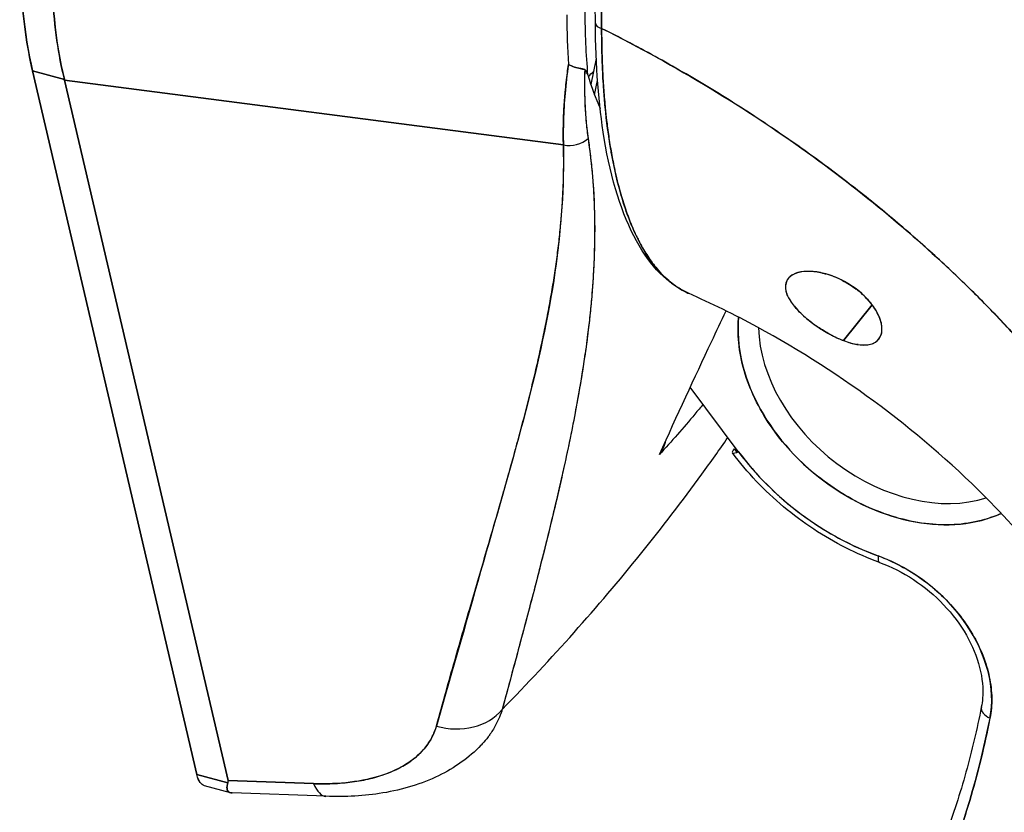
# Model space of a CAD drawing. Extents: x 807 to 1172, y 30 to 260.
# Tile 199 of 214: x 1133.909 to 1134.968, y 189.708 to 190.559. Entities that reach past the tile are written whole.
import ezdxf

# ---------------------------------------------------------------- set-up
doc = ezdxf.new("R2010")
doc.units = 0
doc.header["$LTSCALE"] = 4
doc.header["$MEASUREMENT"] = 0
doc.layers.get('0').update_dxf_attribs({"linetype": 'CONTINUOUS'})

msp = doc.modelspace()

# ---------------------------------------------------------------- linework, layer by layer
for p, q in [((1133.9481, 190.5452), (1133.9481, 190.5452)), ((1134.5289, 190.5176), (1134.5231, 190.4896)), ((1134.5352, 190.5178), (1134.5352, 190.5178)), ((1133.923, 190.5043), (1134.0996, 189.7481)), ((1134.0996, 189.7481), (1133.923, 190.5043)), ((1133.923, 190.5043), (1133.9573, 190.495)), ((1133.9573, 190.495), (1133.923, 190.5043)), ((1133.9574, 190.4944), (1133.9573, 190.495)), ((1134.4936, 190.4248), (1133.9574, 190.4944)), ((1133.9574, 190.4944), (1134.1332, 189.7417)), ((1134.1332, 189.7417), (1133.9574, 190.4944)), ((1133.9574, 190.4944), (1134.4936, 190.4248)), ((1133.96, 190.494), (1133.96, 190.494)), ((1134.5271, 190.4786), (1134.5303, 190.4941)), ((1134.5191, 190.4397), (1134.5191, 190.4397)), ((1134.4381, 190.432), (1134.4381, 190.432)), ((1134.4597, 190.4292), (1134.4597, 190.4292)), ((1134.4823, 190.4263), (1134.4823, 190.4263)), ((1134.4931, 190.3799), (1134.4933, 190.3789)), ((1134.488, 190.3141), (1134.4879, 190.3142)), ((1134.4879, 190.3142), (1134.488, 190.3141)), ((1134.8256, 190.2528), (1134.7948, 190.2145)), ((1134.7948, 190.2145), (1134.8256, 190.2528)), ((1134.6816, 190.0952), (1134.6299, 190.1644)), ((1134.4396, 190.0887), (1134.4396, 190.0887)), ((1134.4378, 190.0825), (1134.4379, 190.0825)), ((1134.4256, 190.0394), (1134.4258, 190.0393)), ((1134.8874, 190.0407), (1134.8874, 190.0407)), ((1134.4193, 190.0169), (1134.4192, 190.0169)), ((1134.0996, 189.7481), (1134.133, 189.7391)), ((1134.133, 189.7391), (1134.0996, 189.7481)), ((1134.2251, 189.7384), (1134.1332, 189.7417)), ((1134.1332, 189.7417), (1134.2251, 189.7384)), ((1134.1358, 189.7286), (1134.1078, 189.7362)), ((1134.2383, 189.7248), (1134.1374, 189.7284))]:
    msp.add_line(p, q)
for centre, major_axis, ratio, start_param, end_param in [((1134.1559, 190.95), (0.1518, 0.5637), 0.345066, 2.233318, 2.570058), ((1134.2224, 190.9303), (-0.18, -0.5541), 0.3848, 5.393247, 5.730675), ((1134.7446, 190.8745), (0.1515, 0.5714), 0.342013, 2.232178, 2.347012), ((1134.7446, 190.8745), (-0.1515, -0.5714), 0.342003, 5.373767, 5.488601), ((1134.7711, 190.9243), (0.1677, 0.5987), 0.31956, 2.29115, 2.443497), ((1134.538, 190.5555), (-0.00999, -0.00005), 0.584127, 0.000003, 1.225679), ((1134.538, 190.5555), (-0.00999, -0.00005), 0.584127, 0.000002, 1.225679), ((1134.5424, 190.5333), (0.00979, -0.00202), 0.628499, 3.977181, 3.979718), ((1134.5424, 190.5333), (-0.00979, 0.00202), 0.628499, 0.835692, 0.838228), ((1134.8169, 191.1166), (0.1992, 0.7399), 0.345066, 2.641924, 2.735386), ((1134.5002, 190.4483), (0.0282, 0.0017), 0.852209, 4.425094, 5.444455), ((1134.5002, 190.4483), (-0.0282, -0.0017), 0.852208, 1.283501, 2.302862), ((1134.4651, 190.2593), (0.026, 0.0965), 0.345066, 6.255909, 6.26337), ((1134.4953, 190.2511), (-0.0173, -0.0643), 0.345066, 4.199324, 4.199456), ((1134.8549, 190.1797), (0.1491, -0.1202), 0.739261, 3.593739, 5.930905), ((1134.8619, 190.1884), (0.1362, -0.1098), 0.739261, 3.699403, 5.824622), ((1134.8619, 190.1884), (0.1362, -0.1098), 0.739261, 3.699403, 5.824623), ((1134.6886, 190.104), (-0.0133, -0.01), 0.220826, 5.572589, 7.143386), ((1134.8619, 190.1884), (-0.2075, 0.1673), 0.739261, 1.236697, 1.255168), ((1134.8549, 190.1797), (0.1945, -0.1568), 0.739261, 4.37829, 5.148208), ((1134.8956, 189.9612), (0.1037, -0.0836), 0.739212, 1.662513, 1.662515), ((1128.3968, 191.6813), (6.4947, -0.7835), 0.478491, 5.976187, 5.976188), ((1134.839, 189.9918), (-0.0057, -0.0157), 0.284285, 5.402656, 6.283185), ((1134.839, 189.9918), (-0.0057, -0.0157), 0.284285, 5.402656, 6.283185), ((1134.8181, 189.8652), (0.1167, -0.0941), 0.739261, 0.371068, 2.006615), ((1133.5974, 190.3789), (1.2475, -1.0056), 0.739261, 0.058662, 0.491119), ((1133.6044, 190.3877), (1.2605, -1.016), 0.739261, 0.058662, 0.467565), ((1134.3727, 189.8532), (0.0642, -0.0177), 0.828488, 4.696596, 5.927512), ((1134.3727, 189.8532), (0.0642, -0.0177), 0.828492, 4.696606, 5.927517), ((1134.9592, 189.8175), (-0.0163, 0.0032), 0.627586, 0, 1.251765), ((1134.9592, 189.8175), (-0.0163, 0.0032), 0.627586, 0, 1.251765), ((1133.5974, 190.3789), (1.1801, -0.9512), 0.739261, 0.058662, 0.371068), ((1134.2408, 189.7913), (-0.0024, -0.0666), 0.346294, 5.643602, 6.283186), ((1134.2408, 189.7913), (-0.0024, -0.0666), 0.346294, 5.643602, 6.283185)]:
    msp.add_ellipse(centre, major_axis=major_axis, ratio=ratio, start_param=start_param, end_param=end_param)
for points in [[(1134.528, 190.5555), (1134.527, 190.7624), (1134.5265, 190.9698), (1134.5262, 191.1776)], [(1134.5347, 190.5427), (1134.5347, 190.5427), (1134.5347, 190.5428), (1134.5347, 190.5428)], [(1134.5353, 190.5155), (1134.5353, 190.5155), (1134.5353, 190.5155), (1134.5353, 190.5155)], [(1134.488, 190.3135), (1134.4879, 190.3134), (1134.4879, 190.3133), (1134.4878, 190.3132)], [(1134.4864, 190.302), (1134.4865, 190.302), (1134.4865, 190.3021), (1134.4865, 190.3021)], [(1134.4845, 190.2879), (1134.4845, 190.2879), (1134.4845, 190.2879), (1134.4845, 190.2879)], [(1134.7721, 190.287), (1134.7733, 190.2867), (1134.7745, 190.2864), (1134.7758, 190.2861)], [(1134.7936, 190.279), (1134.7987, 190.2764), (1134.8036, 190.2733), (1134.8082, 190.2699)], [(1134.7516, 190.2412), (1134.7478, 190.2447), (1134.7445, 190.2482), (1134.7417, 190.2516)], [(1134.7036, 190.2237), (1134.7036, 190.2237), (1134.7036, 190.2237), (1134.7036, 190.2237)], [(1134.8103, 190.2102), (1134.81, 190.2102), (1134.8096, 190.2103), (1134.8093, 190.2104)], [(1134.5997, 190.0975), (1134.6004, 190.0991), (1134.601, 190.1007), (1134.6015, 190.1023)], [(1134.4743, 189.9944), (1134.4743, 189.9944), (1134.4743, 189.9944), (1134.4743, 189.9944)], [(1134.1209, 189.7424), (1134.1209, 189.7424), (1134.1209, 189.7424), (1134.1209, 189.7424)]]:
    msp.add_open_spline(points, degree=3)
for points, knots in [([(1134.5347, 190.55), (1134.5345, 190.5644), (1134.5343, 190.5799), (1134.5342, 190.5963), (1134.5341, 190.6087), (1134.5341, 190.6216), (1134.534, 190.6348), (1134.534, 190.6361), (1134.534, 190.6375), (1134.534, 190.6388), (1134.534, 190.6516), (1134.534, 190.6648), (1134.5339, 190.6781), (1134.5339, 190.6902), (1134.5338, 190.7024), (1134.5338, 190.7148), (1134.5338, 190.7203), (1134.5338, 190.7259), (1134.5338, 190.7315), (1134.5337, 190.7374), (1134.5337, 190.7432), (1134.5337, 190.7491), (1134.5336, 190.7599), (1134.5336, 190.7708), (1134.5336, 190.7816), (1134.5335, 190.7989), (1134.5334, 190.8162), (1134.5333, 190.8335), (1134.5333, 190.8366), (1134.5333, 190.8396), (1134.5332, 190.8427), (1134.5331, 190.8624), (1134.533, 190.882), (1134.533, 190.901), (1134.5329, 190.9119), (1134.5329, 190.9226), (1134.5328, 190.9331), (1134.5328, 190.9422), (1134.5328, 190.9511), (1134.5327, 190.9598), (1134.5327, 190.9702), (1134.5327, 190.9804), (1134.5327, 190.9904), (1134.5327, 191.0011), (1134.5327, 191.0115), (1134.5327, 191.0218), (1134.5327, 191.022), (1134.5327, 191.0221), (1134.5327, 191.0223), (1134.5327, 191.0337), (1134.5327, 191.0449), (1134.5327, 191.0559), (1134.5327, 191.0681), (1134.5327, 191.0801), (1134.5327, 191.0917), (1134.5327, 191.0952), (1134.5327, 191.0987), (1134.5327, 191.1021), (1134.5327, 191.1117), (1134.5327, 191.1212), (1134.5327, 191.1303), (1134.5326, 191.1451), (1134.5325, 191.1592), (1134.5324, 191.1723)], [0, 0, 0, 0, 0.081335, 0.081335, 0.081335, 0.142857, 0.142857, 0.142857, 0.149075, 0.149075, 0.149075, 0.208369, 0.208369, 0.208369, 0.261718, 0.261718, 0.261718, 0.285714, 0.285714, 0.285714, 0.31059, 0.31059, 0.31059, 0.356152, 0.356152, 0.356152, 0.428571, 0.428571, 0.428571, 0.441332, 0.441332, 0.441332, 0.524105, 0.524105, 0.524105, 0.571429, 0.571429, 0.571429, 0.612746, 0.612746, 0.612746, 0.661888, 0.661888, 0.661888, 0.714286, 0.714286, 0.714286, 0.715129, 0.715129, 0.715129, 0.773301, 0.773301, 0.773301, 0.837913, 0.837913, 0.837913, 0.857143, 0.857143, 0.857143, 0.911653, 0.911653, 0.911653, 1, 1, 1, 1]), ([(1134.5324, 191.1723), (1134.5324, 191.1153), (1134.5325, 191.0588), (1134.5327, 191.0027), (1134.5327, 190.9887), (1134.5328, 190.9747), (1134.5328, 190.9607), (1134.5329, 190.922), (1134.5331, 190.8835), (1134.5332, 190.8452), (1134.5333, 190.8144), (1134.5335, 190.7838), (1134.5336, 190.7533), (1134.5337, 190.7355), (1134.5338, 190.7177), (1134.5339, 190.6999), (1134.5341, 190.6496), (1134.5343, 190.5996), (1134.5347, 190.55)], [0, 0, 0, 0, 0.266519, 0.266519, 0.266519, 0.333333, 0.333333, 0.333333, 0.518206, 0.518206, 0.518206, 0.666667, 0.666667, 0.666667, 0.753542, 0.753542, 0.753542, 1, 1, 1, 1]), ([(1133.923, 190.5043), (1133.92, 190.5173), (1133.9174, 190.5312), (1133.9154, 190.5461), (1133.9133, 190.5609), (1133.9118, 190.5767), (1133.9107, 190.5932), (1133.9097, 190.6096), (1133.9092, 190.6267), (1133.9092, 190.6446)], [0, 0, 0, 0, 0.333333, 0.333333, 0.333333, 0.666667, 0.666667, 0.666667, 1, 1, 1, 1]), ([(1133.9573, 190.495), (1133.954, 190.5082), (1133.9513, 190.5222), (1133.9492, 190.5371), (1133.9471, 190.5519), (1133.9455, 190.5676), (1133.9445, 190.584), (1133.9436, 190.6004), (1133.9432, 190.6176), (1133.9434, 190.6354)], [0, 0, 0, 0, 0.333333, 0.333333, 0.333333, 0.666667, 0.666667, 0.666667, 1, 1, 1, 1]), ([(1134.628, 190.2654), (1134.6058, 190.2751), (1134.5869, 190.2947), (1134.5565, 190.35), (1134.5448, 190.3874), (1134.5314, 190.4683), (1134.5282, 190.5102), (1134.528, 190.5555)], [0, 0, 0, 0, 0.565927, 0.565927, 1.16638, 1.16638, 1.666994, 1.666994, 1.666994, 1.666994]), ([(1134.5347, 190.55), (1134.5347, 190.5428), (1134.5347, 190.5358), (1134.5349, 190.5288), (1134.535, 190.5214), (1134.5353, 190.5141), (1134.5356, 190.5069), (1134.5359, 190.4999), (1134.5363, 190.4929), (1134.5368, 190.486), (1134.5373, 190.4793), (1134.5378, 190.4727), (1134.5384, 190.4663), (1134.5386, 190.4646), (1134.5387, 190.4629), (1134.5389, 190.4613), (1134.5394, 190.4566), (1134.5399, 190.4521), (1134.5405, 190.4475), (1134.5412, 190.4415), (1134.542, 190.4355), (1134.5429, 190.4297), (1134.5439, 190.4235), (1134.5449, 190.4175), (1134.546, 190.4116), (1134.5472, 190.4052), (1134.5485, 190.3989), (1134.5499, 190.3928), (1134.5504, 190.3906), (1134.5509, 190.3885), (1134.5515, 190.3863), (1134.5525, 190.3822), (1134.5536, 190.3781), (1134.5547, 190.3742), (1134.5564, 190.3679), (1134.5583, 190.3618), (1134.5603, 190.356), (1134.5624, 190.3499), (1134.5645, 190.3441), (1134.5668, 190.3385), (1134.5685, 190.3346), (1134.5701, 190.3309), (1134.5719, 190.3272), (1134.5727, 190.3255), (1134.5736, 190.3238), (1134.5744, 190.3221), (1134.5772, 190.3167), (1134.5801, 190.3116), (1134.5831, 190.3069), (1134.5862, 190.302), (1134.5894, 190.2975), (1134.5928, 190.2934), (1134.5949, 190.2908), (1134.5971, 190.2883), (1134.5993, 190.286), (1134.6003, 190.285), (1134.6012, 190.284), (1134.6022, 190.283), (1134.6051, 190.2803), (1134.608, 190.2778), (1134.611, 190.2755), (1134.6137, 190.2734), (1134.6165, 190.2715), (1134.6193, 190.2699), (1134.622, 190.2683), (1134.6247, 190.2668), (1134.6275, 190.2656), (1134.6276, 190.2655), (1134.6278, 190.2654), (1134.628, 190.2654)], [0, 0, 0, 0, 0.0252146, 0.0252146, 0.0252146, 0.0520191, 0.0520191, 0.0520191, 0.0784751, 0.0784751, 0.0784751, 0.1044582, 0.1044582, 0.1044582, 0.1111111, 0.1111111, 0.1111111, 0.1300024, 0.1300024, 0.1300024, 0.1552808, 0.1552808, 0.1552808, 0.1821675, 0.1821675, 0.1821675, 0.2116395, 0.2116395, 0.2116395, 0.2222222, 0.2222222, 0.2222222, 0.2427186, 0.2427186, 0.2427186, 0.2753031, 0.2753031, 0.2753031, 0.3093724, 0.3093724, 0.3093724, 0.3333333, 0.3333333, 0.3333333, 0.3449101, 0.3449101, 0.3449101, 0.3819113, 0.3819113, 0.3819113, 0.4201077, 0.4201077, 0.4201077, 0.4444444, 0.4444444, 0.4444444, 0.4548904, 0.4548904, 0.4548904, 0.4853852, 0.4853852, 0.4853852, 0.512843, 0.512843, 0.512843, 0.5386005, 0.5386005, 0.5386005, 0.5401029, 0.5401029, 0.5401029, 0.5401029]), ([(1135.1342, 190.0031), (1135.129, 190.0132), (1135.1234, 190.0235), (1135.1174, 190.034), (1135.1113, 190.0446), (1135.1048, 190.0553), (1135.0979, 190.0663), (1135.0909, 190.0773), (1135.0835, 190.0884), (1135.0756, 190.0998), (1135.0677, 190.1111), (1135.0594, 190.1226), (1135.0506, 190.1343), (1135.0417, 190.146), (1135.0324, 190.1578), (1135.0226, 190.1698), (1135.0127, 190.1817), (1135.0024, 190.1938), (1134.9916, 190.206), (1134.9807, 190.2182), (1134.9694, 190.2305), (1134.9575, 190.2429), (1134.9456, 190.2552), (1134.9332, 190.2676), (1134.9202, 190.2801), (1134.9073, 190.2926), (1134.8938, 190.305), (1134.8798, 190.3175), (1134.8658, 190.33), (1134.8512, 190.3425), (1134.8361, 190.3549), (1134.821, 190.3673), (1134.8054, 190.3797), (1134.7892, 190.392), (1134.773, 190.4043), (1134.7563, 190.4165), (1134.739, 190.4285), (1134.7217, 190.4406), (1134.7039, 190.4525), (1134.6856, 190.4643), (1134.6673, 190.476), (1134.6484, 190.4876), (1134.6291, 190.4989), (1134.6097, 190.5102), (1134.5898, 190.5213), (1134.5694, 190.5321), (1134.558, 190.5382), (1134.5464, 190.5441), (1134.5347, 190.55)], [0, 0, 0, 0, 0.06426, 0.06426, 0.06426, 0.128523, 0.128523, 0.128523, 0.192785, 0.192785, 0.192785, 0.257047, 0.257047, 0.257047, 0.321309, 0.321309, 0.321309, 0.385571, 0.385571, 0.385571, 0.449834, 0.449834, 0.449834, 0.514096, 0.514096, 0.514096, 0.578358, 0.578358, 0.578358, 0.64262, 0.64262, 0.64262, 0.706882, 0.706882, 0.706882, 0.771145, 0.771145, 0.771145, 0.835407, 0.835407, 0.835407, 0.899669, 0.899669, 0.899669, 0.963931, 0.963931, 0.963931, 1, 1, 1, 1]), ([(1134.628, 190.2654), (1134.6241, 190.2671), (1134.6203, 190.2691), (1134.6165, 190.2716), (1134.6149, 190.2726), (1134.6134, 190.2737), (1134.6118, 190.2748), (1134.6096, 190.2765), (1134.6073, 190.2784), (1134.6051, 190.2804), (1134.5983, 190.2864), (1134.5916, 190.2941), (1134.5851, 190.3038), (1134.5849, 190.3041), (1134.5847, 190.3044), (1134.5845, 190.3047), (1134.5785, 190.3138), (1134.5726, 190.3248), (1134.5674, 190.3373), (1134.5652, 190.3424), (1134.5631, 190.3478), (1134.5612, 190.3534), (1134.5586, 190.3608), (1134.5562, 190.3685), (1134.5541, 190.3764), (1134.5505, 190.3895), (1134.5475, 190.4032), (1134.545, 190.417), (1134.5449, 190.418), (1134.5447, 190.4189), (1134.5445, 190.4199), (1134.542, 190.4349), (1134.54, 190.45), (1134.5385, 190.4652), (1134.5379, 190.4714), (1134.5374, 190.4776), (1134.537, 190.4838), (1134.5363, 190.4924), (1134.5359, 190.5009), (1134.5355, 190.5094), (1134.5349, 190.5234), (1134.5347, 190.5372), (1134.5347, 190.55)], [0.5702253, 0.5702253, 0.5702253, 0.5702253, 0.602294, 0.602294, 0.602294, 0.6153846, 0.6153846, 0.6153846, 0.6345506, 0.6345506, 0.6345506, 0.6923077, 0.6923077, 0.6923077, 0.6940686, 0.6940686, 0.6940686, 0.747191, 0.747191, 0.747191, 0.7692308, 0.7692308, 0.7692308, 0.7981527, 0.7981527, 0.7981527, 0.8461538, 0.8461538, 0.8461538, 0.8494491, 0.8494491, 0.8494491, 0.9017388, 0.9017388, 0.9017388, 0.9230769, 0.9230769, 0.9230769, 0.9521732, 0.9521732, 0.9521732, 1, 1, 1, 1]), ([(1134.5347, 190.55), (1134.5754, 190.5297), (1134.6143, 190.5081), (1134.6512, 190.4857), (1134.6881, 190.4634), (1134.723, 190.4402), (1134.7559, 190.4166), (1134.7888, 190.393), (1134.8196, 190.3689), (1134.8484, 190.3447), (1134.8772, 190.3204), (1134.904, 190.2961), (1134.9287, 190.2719), (1134.9534, 190.2477), (1134.9761, 190.2236), (1134.9969, 190.2), (1135.0177, 190.1763), (1135.0365, 190.1531), (1135.0535, 190.1304), (1135.0704, 190.1078), (1135.0856, 190.0857), (1135.099, 190.0645), (1135.1124, 190.0432), (1135.1241, 190.0227), (1135.1342, 190.0031)], [0, 0, 0, 0, 0.125007, 0.125007, 0.125007, 0.250015, 0.250015, 0.250015, 0.375022, 0.375022, 0.375022, 0.50003, 0.50003, 0.50003, 0.625037, 0.625037, 0.625037, 0.750045, 0.750045, 0.750045, 0.875052, 0.875052, 0.875052, 1, 1, 1, 1]), ([(1134.499, 190.5112), (1134.4975, 190.5005), (1134.4963, 190.4902), (1134.4954, 190.4802), (1134.4945, 190.4702), (1134.494, 190.4606), (1134.4937, 190.4513), (1134.4934, 190.4421), (1134.4934, 190.4332), (1134.4936, 190.4248)], [0, 0, 0, 0, 0.333333, 0.333333, 0.333333, 0.666667, 0.666667, 0.666667, 1, 1, 1, 1]), ([(1134.4936, 190.4248), (1134.4934, 190.4305), (1134.4934, 190.4365), (1134.4935, 190.4426), (1134.4935, 190.4455), (1134.4936, 190.4484), (1134.4937, 190.4513), (1134.4938, 190.4547), (1134.4939, 190.4581), (1134.4941, 190.4616), (1134.4944, 190.4676), (1134.4949, 190.4738), (1134.4954, 190.4802), (1134.4955, 190.4806), (1134.4955, 190.4811), (1134.4956, 190.4816), (1134.4962, 190.4884), (1134.497, 190.4954), (1134.4979, 190.5025), (1134.4982, 190.5054), (1134.4986, 190.5083), (1134.499, 190.5112)], [0, 0, 0, 0, 0.227322, 0.227322, 0.227322, 0.333333, 0.333333, 0.333333, 0.45463, 0.45463, 0.45463, 0.666667, 0.666667, 0.666667, 0.681967, 0.681967, 0.681967, 0.9093, 0.9093, 0.9093, 1, 1, 1, 1]), ([(1134.5166, 190.5057), (1134.5156, 190.506), (1134.5145, 190.5063), (1134.5133, 190.5066), (1134.5127, 190.5067), (1134.5121, 190.5068), (1134.5115, 190.507), (1134.5096, 190.5074), (1134.5076, 190.5079), (1134.5054, 190.5085), (1134.5033, 190.5092), (1134.5011, 190.5101), (1134.499, 190.5112)], [0, 0, 0, 0, 0.227317, 0.227317, 0.227317, 0.333333, 0.333333, 0.333333, 0.666667, 0.666667, 0.666667, 1, 1, 1, 1]), ([(1134.499, 190.5112), (1134.5011, 190.5101), (1134.5033, 190.5092), (1134.5054, 190.5085), (1134.5076, 190.5079), (1134.5097, 190.5074), (1134.5116, 190.507), (1134.5135, 190.5065), (1134.5152, 190.5061), (1134.5166, 190.5057)], [0, 0, 0, 0, 0.333333, 0.333333, 0.333333, 0.666667, 0.666667, 0.666667, 1, 1, 1, 1]), ([(1134.5166, 190.5057), (1134.5163, 190.4965), (1134.5162, 190.4876), (1134.5164, 190.4791), (1134.5166, 190.4705), (1134.517, 190.4622), (1134.5176, 190.4543), (1134.5182, 190.4464), (1134.5191, 190.4388), (1134.5201, 190.4316)], [0, 0, 0, 0, 0.3333333, 0.3333333, 0.3333333, 0.6666667, 0.6666667, 0.6666667, 1, 1, 1, 1]), ([(1134.5166, 190.5057), (1134.5166, 190.5055), (1134.5166, 190.5053), (1134.5165, 190.5052), (1134.5163, 190.4983), (1134.5163, 190.4916), (1134.5163, 190.4851), (1134.5164, 190.4786), (1134.5165, 190.4723), (1134.5168, 190.4661), (1134.5171, 190.46), (1134.5176, 190.4541), (1134.5181, 190.4483), (1134.5187, 190.4425), (1134.5193, 190.437), (1134.5201, 190.4316)], [0, 0, 0, 0, 0.0066, 0.0066, 0.0066, 0.256927, 0.256927, 0.256927, 0.505833, 0.505833, 0.505833, 0.753477, 0.753477, 0.753477, 1, 1, 1, 1]), ([(1134.5197, 190.5001), (1134.5195, 190.5009), (1134.5192, 190.5017), (1134.5189, 190.5024), (1134.5186, 190.5032), (1134.5183, 190.5038), (1134.5179, 190.5044), (1134.5175, 190.505), (1134.5171, 190.5054), (1134.5166, 190.5057)], [0, 0, 0, 0, 0.333333, 0.333333, 0.333333, 0.666667, 0.666667, 0.666667, 1, 1, 1, 1]), ([(1134.5197, 190.5001), (1134.5195, 190.5009), (1134.5192, 190.5017), (1134.5189, 190.5024), (1134.5186, 190.5032), (1134.5183, 190.5038), (1134.5179, 190.5044), (1134.5176, 190.505), (1134.5171, 190.5054), (1134.5166, 190.5057)], [0, 0, 0, 0, 0.333333, 0.333333, 0.333333, 0.666667, 0.666667, 0.666667, 1, 1, 1, 1]), ([(1134.5202, 190.4986), (1134.5203, 190.4987), (1134.5203, 190.4987), (1134.5204, 190.4988), (1134.5223, 190.5001), (1134.5242, 190.5018), (1134.5261, 190.5038)], [0.91481204, 0.91481204, 0.91481204, 0.91481204, 0.91666667, 0.91666667, 0.91666667, 0.96596739, 0.96596739, 0.96596739, 0.96596739]), ([(1133.9574, 190.4944), (1133.9574, 190.4944), (1133.9574, 190.4945), (1133.9574, 190.4946), (1133.9574, 190.4947), (1133.9573, 190.4947), (1133.9573, 190.4948), (1133.9573, 190.4949), (1133.9573, 190.495), (1133.9573, 190.495)], [0, 0, 0, 0, 0.333333, 0.333333, 0.333333, 0.666667, 0.666667, 0.666667, 1, 1, 1, 1]), ([(1134.4936, 190.4248), (1134.4943, 190.3813), (1134.4915, 190.3358), (1134.4845, 190.2882), (1134.4776, 190.2406), (1134.4666, 190.191), (1134.4531, 190.1392), (1134.4397, 190.0873), (1134.4239, 190.0333), (1134.4076, 189.9768), (1134.3914, 189.9203), (1134.3748, 189.8615), (1134.3571, 189.8003)], [0, 0, 0, 0, 0.25, 0.25, 0.25, 0.5, 0.5, 0.5, 0.75, 0.75, 0.75, 1, 1, 1, 1]), ([(1134.3571, 189.8003), (1134.3604, 189.8123), (1134.3637, 189.8243), (1134.3671, 189.8363), (1134.3703, 189.8477), (1134.3735, 189.8591), (1134.3768, 189.8704), (1134.3799, 189.8813), (1134.383, 189.8921), (1134.3861, 189.9029), (1134.3891, 189.9133), (1134.3921, 189.9236), (1134.3951, 189.9339), (1134.398, 189.9438), (1134.4009, 189.9537), (1134.4038, 189.9636), (1134.4065, 189.973), (1134.4093, 189.9825), (1134.4121, 189.992), (1134.4147, 190.0011), (1134.4173, 190.0102), (1134.42, 190.0193), (1134.4225, 190.028), (1134.425, 190.0367), (1134.4275, 190.0455), (1134.4299, 190.0539), (1134.4323, 190.0624), (1134.4347, 190.0708), (1134.437, 190.079), (1134.4392, 190.0871), (1134.4415, 190.0953), (1134.4426, 190.0995), (1134.4438, 190.1038), (1134.4449, 190.108), (1134.4459, 190.1117), (1134.4469, 190.1153), (1134.4479, 190.119), (1134.4499, 190.1267), (1134.4519, 190.1343), (1134.4539, 190.142), (1134.4558, 190.1495), (1134.4577, 190.1569), (1134.4595, 190.1644), (1134.4613, 190.1717), (1134.463, 190.179), (1134.4647, 190.1863), (1134.4664, 190.1934), (1134.468, 190.2005), (1134.4695, 190.2076), (1134.4711, 190.2146), (1134.4725, 190.2216), (1134.474, 190.2286), (1134.4754, 190.2354), (1134.4767, 190.2423), (1134.478, 190.2491), (1134.4792, 190.2559), (1134.4804, 190.2626), (1134.4816, 190.2694), (1134.4827, 190.276), (1134.4837, 190.2827), (1134.4847, 190.2894), (1134.4857, 190.2959), (1134.4866, 190.3025), (1134.4874, 190.3091), (1134.4882, 190.3156), (1134.489, 190.3221), (1134.4897, 190.3286), (1134.4903, 190.3351), (1134.4909, 190.3416), (1134.4915, 190.348), (1134.492, 190.3544), (1134.4924, 190.3609), (1134.4928, 190.3673), (1134.4931, 190.3737), (1134.4934, 190.3801), (1134.4936, 190.3865), (1134.4938, 190.3929), (1134.4939, 190.3993), (1134.4939, 190.4057), (1134.4939, 190.412), (1134.4938, 190.4184), (1134.4936, 190.4248)], [0, 0, 0, 0, 0.058373, 0.058373, 0.058373, 0.113771, 0.113771, 0.113771, 0.166588, 0.166588, 0.166588, 0.217025, 0.217025, 0.217025, 0.265271, 0.265271, 0.265271, 0.311506, 0.311506, 0.311506, 0.355892, 0.355892, 0.355892, 0.398581, 0.398581, 0.398581, 0.439711, 0.439711, 0.439711, 0.479413, 0.479413, 0.479413, 0.5, 0.5, 0.5, 0.517807, 0.517807, 0.517807, 0.555021, 0.555021, 0.555021, 0.59116, 0.59116, 0.59116, 0.62632, 0.62632, 0.62632, 0.660593, 0.660593, 0.660593, 0.694065, 0.694065, 0.694065, 0.726815, 0.726815, 0.726815, 0.75892, 0.75892, 0.75892, 0.79045, 0.79045, 0.79045, 0.821471, 0.821471, 0.821471, 0.852043, 0.852043, 0.852043, 0.882223, 0.882223, 0.882223, 0.912065, 0.912065, 0.912065, 0.941613, 0.941613, 0.941613, 0.970914, 0.970914, 0.970914, 1, 1, 1, 1]), ([(1134.5201, 190.4316), (1134.5228, 190.4135), (1134.5246, 190.3957), (1134.5258, 190.3779), (1134.5269, 190.3601), (1134.5273, 190.3422), (1134.5271, 190.3242), (1134.5269, 190.3061), (1134.5261, 190.2879), (1134.5246, 190.2691), (1134.5231, 190.2504), (1134.5211, 190.2312), (1134.5184, 190.2113), (1134.5157, 190.1914), (1134.5124, 190.1709), (1134.5085, 190.1493), (1134.5046, 190.1277), (1134.5, 190.1051), (1134.4948, 190.0812), (1134.4895, 190.0573), (1134.4836, 190.032), (1134.4769, 190.005), (1134.4703, 189.9779), (1134.4629, 189.9491), (1134.4546, 189.918), (1134.4464, 189.8869), (1134.4374, 189.8535), (1134.4278, 189.8181)], [0, 0, 0, 0, 0.111111, 0.111111, 0.111111, 0.222222, 0.222222, 0.222222, 0.333333, 0.333333, 0.333333, 0.444444, 0.444444, 0.444444, 0.555556, 0.555556, 0.555556, 0.666667, 0.666667, 0.666667, 0.777778, 0.777778, 0.777778, 0.888889, 0.888889, 0.888889, 1, 1, 1, 1]), ([(1134.5201, 190.4316), (1134.5211, 190.4254), (1134.5219, 190.4191), (1134.5226, 190.4128), (1134.5234, 190.4066), (1134.524, 190.4003), (1134.5246, 190.394), (1134.5251, 190.3878), (1134.5256, 190.3815), (1134.526, 190.3752), (1134.5263, 190.3689), (1134.5266, 190.3626), (1134.5268, 190.3562), (1134.527, 190.3499), (1134.5271, 190.3435), (1134.5272, 190.3371), (1134.5272, 190.3308), (1134.5272, 190.3244), (1134.527, 190.3179), (1134.5269, 190.3121), (1134.5267, 190.3062), (1134.5265, 190.3004), (1134.5265, 190.2997), (1134.5264, 190.2991), (1134.5264, 190.2985), (1134.5261, 190.292), (1134.5257, 190.2855), (1134.5253, 190.2789), (1134.5249, 190.2723), (1134.5243, 190.2657), (1134.5238, 190.259), (1134.5232, 190.2523), (1134.5225, 190.2456), (1134.5218, 190.2388), (1134.521, 190.232), (1134.5202, 190.2252), (1134.5193, 190.2183), (1134.5184, 190.2114), (1134.5175, 190.2044), (1134.5164, 190.1973), (1134.5154, 190.1903), (1134.5143, 190.1831), (1134.5131, 190.1759), (1134.512, 190.1694), (1134.5109, 190.1628), (1134.5097, 190.1561), (1134.5096, 190.1554), (1134.5095, 190.1547), (1134.5093, 190.154), (1134.508, 190.1465), (1134.5066, 190.139), (1134.5052, 190.1314), (1134.5037, 190.1237), (1134.5021, 190.116), (1134.5005, 190.1082), (1134.4989, 190.1003), (1134.4972, 190.0923), (1134.4954, 190.0842), (1134.4936, 190.076), (1134.4918, 190.0677), (1134.4899, 190.0594), (1134.4879, 190.0509), (1134.4859, 190.0423), (1134.4839, 190.0337), (1134.4818, 190.0248), (1134.4796, 190.0159), (1134.4774, 190.0069), (1134.4765, 190.0034), (1134.4757, 190), (1134.4748, 189.9965), (1134.4734, 189.9907), (1134.4719, 189.9849), (1134.4704, 189.979), (1134.468, 189.9694), (1134.4655, 189.9597), (1134.463, 189.9499), (1134.4604, 189.9398), (1134.4577, 189.9297), (1134.455, 189.9194), (1134.4522, 189.9088), (1134.4494, 189.8982), (1134.4465, 189.8874), (1134.4435, 189.8763), (1134.4405, 189.865), (1134.4375, 189.8537), (1134.4343, 189.8419), (1134.4311, 189.8301), (1134.4278, 189.8181)], [0, 0, 0, 0, 0.037382, 0.037382, 0.037382, 0.074234, 0.074234, 0.074234, 0.110636, 0.110636, 0.110636, 0.146671, 0.146671, 0.146671, 0.182417, 0.182417, 0.182417, 0.217957, 0.217957, 0.217957, 0.25, 0.25, 0.25, 0.253368, 0.253368, 0.253368, 0.288725, 0.288725, 0.288725, 0.324095, 0.324095, 0.324095, 0.359547, 0.359547, 0.359547, 0.39515, 0.39515, 0.39515, 0.430974, 0.430974, 0.430974, 0.467089, 0.467089, 0.467089, 0.5, 0.5, 0.5, 0.503564, 0.503564, 0.503564, 0.540473, 0.540473, 0.540473, 0.577897, 0.577897, 0.577897, 0.615918, 0.615918, 0.615918, 0.654622, 0.654622, 0.654622, 0.694093, 0.694093, 0.694093, 0.734423, 0.734423, 0.734423, 0.75, 0.75, 0.75, 0.775706, 0.775706, 0.775706, 0.818036, 0.818036, 0.818036, 0.861515, 0.861515, 0.861515, 0.906243, 0.906243, 0.906243, 0.952322, 0.952322, 0.952322, 1, 1, 1, 1]), ([(1134.7758, 190.2861), (1134.7704, 190.2876), (1134.7651, 190.2885), (1134.7603, 190.2888), (1134.7554, 190.2891), (1134.7508, 190.2888), (1134.7469, 190.2878), (1134.743, 190.2869), (1134.7397, 190.2853), (1134.7373, 190.2832), (1134.7348, 190.2811), (1134.7332, 190.2785), (1134.7326, 190.2753), (1134.7319, 190.2722), (1134.7323, 190.2687), (1134.7337, 190.2648), (1134.7351, 190.261), (1134.7375, 190.2569), (1134.7406, 190.2529), (1134.7438, 190.2489), (1134.7476, 190.2449), (1134.7518, 190.2411), (1134.756, 190.2373), (1134.7606, 190.2337), (1134.7654, 190.2304), (1134.7701, 190.227), (1134.7751, 190.224), (1134.7801, 190.2213), (1134.785, 190.2186), (1134.79, 190.2163), (1134.7948, 190.2145)], [0, 0, 0, 0, 0.1, 0.1, 0.1, 0.2, 0.2, 0.2, 0.3, 0.3, 0.3, 0.4, 0.4, 0.4, 0.5, 0.5, 0.5, 0.6, 0.6, 0.6, 0.7, 0.7, 0.7, 0.8, 0.8, 0.8, 0.9, 0.9, 0.9, 1, 1, 1, 1]), ([(1134.7758, 190.2861), (1134.7751, 190.2863), (1134.7745, 190.2864), (1134.7738, 190.2866), (1134.7688, 190.2879), (1134.764, 190.2886), (1134.7595, 190.2888), (1134.7544, 190.2891), (1134.7496, 190.2886), (1134.7456, 190.2875), (1134.7416, 190.2863), (1134.7383, 190.2845), (1134.736, 190.282), (1134.7351, 190.281), (1134.7344, 190.2799), (1134.7338, 190.2788), (1134.7329, 190.277), (1134.7324, 190.2752), (1134.7323, 190.2732), (1134.7321, 190.2698), (1134.733, 190.2662), (1134.7346, 190.2626), (1134.7363, 190.2589), (1134.7387, 190.2553), (1134.7416, 190.2516), (1134.7446, 190.248), (1134.7481, 190.2444), (1134.752, 190.2409), (1134.7559, 190.2374), (1134.7602, 190.234), (1134.7649, 190.2307), (1134.7697, 190.2274), (1134.7748, 190.2241), (1134.7798, 190.2214), (1134.781, 190.2208), (1134.7821, 190.2202), (1134.7832, 190.2196), (1134.7871, 190.2177), (1134.7909, 190.216), (1134.7948, 190.2145)], [0, 0, 0, 0, 0.011257, 0.011257, 0.011257, 0.1, 0.1, 0.1, 0.2, 0.2, 0.2, 0.3, 0.3, 0.3, 0.340774, 0.340774, 0.340774, 0.4, 0.4, 0.4, 0.5, 0.5, 0.5, 0.6, 0.6, 0.6, 0.7, 0.7, 0.7, 0.8, 0.8, 0.8, 0.9, 0.9, 0.9, 0.92235, 0.92235, 0.92235, 1, 1, 1, 1]), ([(1134.7948, 190.2145), (1134.7999, 190.2125), (1134.8046, 190.2111), (1134.8091, 190.2104), (1134.8137, 190.2096), (1134.8182, 190.2095), (1134.822, 190.2102), (1134.8244, 190.2106), (1134.8264, 190.2114), (1134.8282, 190.2124), (1134.8293, 190.213), (1134.8304, 190.2138), (1134.8313, 190.2147), (1134.8336, 190.2169), (1134.835, 190.2197), (1134.8357, 190.223), (1134.8363, 190.2263), (1134.8361, 190.2299), (1134.8352, 190.2337), (1134.8344, 190.2369), (1134.8332, 190.2401), (1134.8316, 190.2434), (1134.8312, 190.2441), (1134.8308, 190.2449), (1134.8303, 190.2456), (1134.828, 190.2497), (1134.825, 190.2539), (1134.8213, 190.258), (1134.8175, 190.2622), (1134.8131, 190.2662), (1134.8081, 190.27), (1134.8074, 190.2705), (1134.8067, 190.271), (1134.806, 190.2715), (1134.8016, 190.2746), (1134.7968, 190.2774), (1134.7921, 190.2798), (1134.7867, 190.2825), (1134.7813, 190.2846), (1134.7758, 190.2861)], [0, 0, 0, 0, 0.1, 0.1, 0.1, 0.2, 0.2, 0.2, 0.260567, 0.260567, 0.260567, 0.3, 0.3, 0.3, 0.4, 0.4, 0.4, 0.5, 0.5, 0.5, 0.581302, 0.581302, 0.581302, 0.6, 0.6, 0.6, 0.7, 0.7, 0.7, 0.8, 0.8, 0.8, 0.81386, 0.81386, 0.81386, 0.9, 0.9, 0.9, 1, 1, 1, 1]), ([(1134.7948, 190.2145), (1134.8001, 190.2123), (1134.8054, 190.2109), (1134.8104, 190.2102), (1134.8153, 190.2095), (1134.8199, 190.2096), (1134.8237, 190.2106), (1134.8276, 190.2116), (1134.8306, 190.2135), (1134.8328, 190.2163), (1134.8349, 190.219), (1134.836, 190.2226), (1134.836, 190.2267), (1134.8361, 190.2308), (1134.8351, 190.2354), (1134.8331, 190.2401), (1134.831, 190.2449), (1134.828, 190.2499), (1134.8242, 190.2546), (1134.8203, 190.2594), (1134.8157, 190.264), (1134.8105, 190.2681), (1134.8053, 190.2723), (1134.7995, 190.276), (1134.7936, 190.279), (1134.7877, 190.2821), (1134.7817, 190.2845), (1134.7758, 190.2861)], [0, 0, 0, 0, 0.111111, 0.111111, 0.111111, 0.222222, 0.222222, 0.222222, 0.333333, 0.333333, 0.333333, 0.444444, 0.444444, 0.444444, 0.555556, 0.555556, 0.555556, 0.666667, 0.666667, 0.666667, 0.777778, 0.777778, 0.777778, 0.888889, 0.888889, 0.888889, 1, 1, 1, 1]), ([(1135.0216, 189.9615), (1135.0001, 189.9894), (1134.9777, 190.0152), (1134.9178, 190.0765), (1134.8775, 190.1117), (1134.7929, 190.1752), (1134.7475, 190.2044), (1134.6774, 190.2424), (1134.6525, 190.2546), (1134.628, 190.2654)], [0, 0, 0, 0, 0.340671, 0.340671, 0.81857, 0.81857, 1.294948, 1.294948, 1.554094, 1.554094, 1.554094, 1.554094]), ([(1134.7346, 190.2627), (1134.7343, 190.2633), (1134.7341, 190.2639), (1134.7338, 190.2645), (1134.7338, 190.2646), (1134.7338, 190.2646)], [-0.13013695, -0.13013695, -0.13013695, -0.13013695, -0.12008049, -0.12008049, -0.11939533, -0.11939533, -0.11939533, -0.11939533]), ([(1134.5968, 190.092), (1134.6159, 190.1341), (1134.6345, 190.1745), (1134.6528, 190.2133), (1134.658, 190.2245), (1134.6633, 190.2355), (1134.6685, 190.2464)], [0, 0, 0, 0, 0.3333333, 0.3333333, 0.3333333, 0.429143, 0.429143, 0.429143, 0.429143]), ([(1134.9642, 190.0288), (1134.9636, 190.0285), (1134.9631, 190.0283), (1134.9625, 190.028), (1134.9541, 190.0243), (1134.9451, 190.0215), (1134.9357, 190.0196), (1134.9262, 190.0176), (1134.9163, 190.0166), (1134.906, 190.0165), (1134.8958, 190.0165), (1134.8853, 190.0173), (1134.8747, 190.0191), (1134.8641, 190.0209), (1134.8533, 190.0235), (1134.8426, 190.0271), (1134.832, 190.0307), (1134.8214, 190.0351), (1134.811, 190.0403), (1134.8007, 190.0455), (1134.7906, 190.0516), (1134.7809, 190.0583), (1134.7712, 190.065), (1134.762, 190.0724), (1134.7533, 190.0804), (1134.7446, 190.0883), (1134.7365, 190.0969), (1134.7291, 190.1058), (1134.7218, 190.1148), (1134.7151, 190.1242), (1134.7093, 190.1338), (1134.7035, 190.1435), (1134.6985, 190.1534), (1134.6944, 190.1634), (1134.6903, 190.1734), (1134.6872, 190.1835), (1134.685, 190.1935), (1134.6828, 190.2035), (1134.6815, 190.2134), (1134.6813, 190.2231), (1134.6812, 190.2287), (1134.6814, 190.2342), (1134.6819, 190.2396)], [0.172555, 0.172555, 0.172555, 0.172555, 0.1764706, 0.1764706, 0.1764706, 0.2352941, 0.2352941, 0.2352941, 0.2941176, 0.2941176, 0.2941176, 0.3529412, 0.3529412, 0.3529412, 0.4117647, 0.4117647, 0.4117647, 0.4705882, 0.4705882, 0.4705882, 0.5294118, 0.5294118, 0.5294118, 0.5882353, 0.5882353, 0.5882353, 0.6470588, 0.6470588, 0.6470588, 0.7058824, 0.7058824, 0.7058824, 0.7647059, 0.7647059, 0.7647059, 0.8235294, 0.8235294, 0.8235294, 0.8823529, 0.8823529, 0.8823529, 0.9162692, 0.9162692, 0.9162692, 0.9162692]), ([(1134.779, 190.2218), (1134.7759, 190.2236), (1134.7728, 190.2254), (1134.768, 190.2285), (1134.7664, 190.2297), (1134.7647, 190.2308)], [-0.34507759, -0.34507759, -0.34507759, -0.34507759, -0.31217093, -0.31217093, -0.29381295, -0.29381295, -0.29381295, -0.29381295]), ([(1134.6437, 190.146), (1134.6408, 190.1425), (1134.6379, 190.139), (1134.635, 190.1355), (1134.6225, 190.1207), (1134.6098, 190.1062), (1134.5968, 190.092)], [0.5891885, 0.5891885, 0.5891885, 0.5891885, 0.6666667, 0.6666667, 0.6666667, 1, 1, 1, 1]), ([(1134.4278, 189.8181), (1134.4547, 189.8456), (1134.4803, 189.8731), (1134.505, 189.9008), (1134.5298, 189.9286), (1134.5536, 189.9567), (1134.5766, 189.9851), (1134.5995, 190.0135), (1134.6215, 190.0421), (1134.6425, 190.0711), (1134.652, 190.0841), (1134.6613, 190.0971), (1134.6704, 190.1103)], [0, 0, 0, 0, 0.25, 0.25, 0.25, 0.5, 0.5, 0.5, 0.75, 0.75, 0.75, 0.8624125, 0.8624125, 0.8624125, 0.8624125]), ([(1134.5968, 190.092), (1134.5979, 190.0936), (1134.5988, 190.0951), (1134.5997, 190.0967), (1134.6003, 190.0978), (1134.6009, 190.099), (1134.6014, 190.1002), (1134.6016, 190.1005), (1134.6017, 190.1008), (1134.6018, 190.1011), (1134.6024, 190.1025), (1134.6029, 190.1039), (1134.6033, 190.1053), (1134.6036, 190.1062), (1134.6038, 190.1071), (1134.604, 190.1079)], [0, 0, 0, 0, 0.1913802, 0.1913802, 0.1913802, 0.3333333, 0.3333333, 0.3333333, 0.3738069, 0.3738069, 0.3738069, 0.5481183, 0.5481183, 0.5481183, 0.6579432, 0.6579432, 0.6579432, 0.6579432]), ([(1134.6018, 190.103), (1134.6017, 190.1026), (1134.6015, 190.1022), (1134.6014, 190.1018), (1134.6008, 190.1002), (1134.6002, 190.0986), (1134.5994, 190.097), (1134.5986, 190.0953), (1134.5978, 190.0936), (1134.5968, 190.092)], [0.5437624, 0.5437624, 0.5437624, 0.5437624, 0.5939821, 0.5939821, 0.5939821, 0.7868988, 0.7868988, 0.7868988, 1, 1, 1, 1]), ([(1134.8333, 189.9762), (1134.8211, 189.9806), (1134.809, 189.9858), (1134.7853, 189.9978), (1134.7738, 190.0045), (1134.7514, 190.0193), (1134.7406, 190.0273), (1134.72, 190.0446), (1134.7101, 190.0538), (1134.6918, 190.0732), (1134.6832, 190.0834), (1134.6753, 190.094)], [1.6729665, 1.6729665, 1.6729665, 1.6729665, 1.82695, 1.82695, 1.9809336, 1.9809336, 2.1349172, 2.1349172, 2.2889008, 2.2889008, 2.4428843, 2.4428843, 2.4428843, 2.4428843]), ([(1134.6816, 190.0952), (1134.6891, 190.0852), (1134.6972, 190.0756), (1134.7059, 190.0663), (1134.7147, 190.0571), (1134.7241, 190.0483), (1134.7339, 190.04), (1134.7438, 190.0317), (1134.7541, 190.0241), (1134.7648, 190.017), (1134.7755, 190.0099), (1134.7866, 190.0035), (1134.7978, 189.9978), (1134.809, 189.9922), (1134.8204, 189.9873), (1134.8319, 189.9831)], [0, 0, 0, 0, 0.2, 0.2, 0.2, 0.4, 0.4, 0.4, 0.6, 0.6, 0.6, 0.8, 0.8, 0.8, 1, 1, 1, 1]), ([(1134.8319, 189.9831), (1134.8402, 189.9801), (1134.8482, 189.9766), (1134.856, 189.9724), (1134.8639, 189.9682), (1134.8717, 189.9634), (1134.879, 189.9581), (1134.8864, 189.9528), (1134.8934, 189.9469), (1134.9, 189.9407), (1134.9066, 189.9345), (1134.9127, 189.9278), (1134.9183, 189.9208), (1134.9238, 189.9139), (1134.9288, 189.9066), (1134.9332, 189.8991), (1134.9376, 189.8917), (1134.9413, 189.884), (1134.9444, 189.8763), (1134.9474, 189.8686), (1134.9498, 189.8608), (1134.9514, 189.8531), (1134.953, 189.8454), (1134.9539, 189.8377), (1134.954, 189.8303), (1134.9541, 189.8229), (1134.9535, 189.8158), (1134.9521, 189.8088)], [0, 0, 0, 0, 0.111111, 0.111111, 0.111111, 0.222222, 0.222222, 0.222222, 0.333333, 0.333333, 0.333333, 0.444444, 0.444444, 0.444444, 0.555556, 0.555556, 0.555556, 0.666667, 0.666667, 0.666667, 0.777778, 0.777778, 0.777778, 0.888889, 0.888889, 0.888889, 1, 1, 1, 1]), ([(1134.8333, 189.9762), (1134.8459, 189.9716), (1134.8583, 189.9654), (1134.8817, 189.9499), (1134.8927, 189.9407), (1134.9119, 189.9205), (1134.9202, 189.9094), (1134.9333, 189.8866), (1134.9381, 189.8748), (1134.9439, 189.8517), (1134.9449, 189.8404), (1134.9439, 189.8269), (1134.9434, 189.8237), (1134.9428, 189.8207)], [4.814559, 4.814559, 4.814559, 4.814559, 5.121815, 5.121815, 5.429026, 5.429026, 5.736217, 5.736217, 6.043596, 6.043596, 6.354389, 6.354389, 6.450106, 6.450106, 6.450106, 6.450106]), ([(1134.8863, 189.4291), (1134.9046, 189.4559), (1134.9214, 189.4837), (1134.9368, 189.5125), (1134.9521, 189.5413), (1134.966, 189.5712), (1134.9783, 189.6018), (1134.9906, 189.6325), (1135.0013, 189.6641), (1135.0105, 189.6964), (1135.0196, 189.7287), (1135.0272, 189.7618), (1135.0332, 189.7955), (1135.0391, 189.8293), (1135.0435, 189.8637), (1135.0462, 189.8986), (1135.0469, 189.9081), (1135.0475, 189.9176), (1135.048, 189.9271)], [0, 0, 0, 0, 0.1666667, 0.1666667, 0.1666667, 0.3333333, 0.3333333, 0.3333333, 0.5, 0.5, 0.5, 0.6666667, 0.6666667, 0.6666667, 0.8333333, 0.8333333, 0.8333333, 0.8786571, 0.8786571, 0.8786571, 0.8786571]), ([(1134.4278, 189.8181), (1134.4275, 189.8169), (1134.4271, 189.8156), (1134.4266, 189.8144), (1134.4256, 189.8114), (1134.4243, 189.8083), (1134.4229, 189.8054), (1134.4215, 189.8025), (1134.42, 189.7996), (1134.4183, 189.7968), (1134.4172, 189.7951), (1134.4162, 189.7935), (1134.415, 189.7918), (1134.4143, 189.7908), (1134.4135, 189.7897), (1134.4127, 189.7887), (1134.4108, 189.786), (1134.4086, 189.7835), (1134.4064, 189.781), (1134.4059, 189.7805), (1134.4055, 189.78), (1134.405, 189.7796)], [0, 0, 0, 0, 0.0216075, 0.0216075, 0.0216075, 0.077357, 0.077357, 0.077357, 0.1330535, 0.1330535, 0.1330535, 0.1666667, 0.1666667, 0.1666667, 0.188734, 0.188734, 0.188734, 0.2444339, 0.2444339, 0.2444339, 0.2556047, 0.2556047, 0.2556047, 0.2556047]), ([(1134.9428, 189.8207), (1134.9382, 189.797), (1134.9327, 189.7737), (1134.9199, 189.7279), (1134.9127, 189.7054), (1134.8966, 189.6613), (1134.8877, 189.6398), (1134.8682, 189.5976), (1134.8577, 189.5771), (1134.835, 189.537), (1134.8229, 189.5175), (1134.8099, 189.4986)], [0.1669209, 0.1669209, 0.1669209, 0.1669209, 0.229402, 0.229402, 0.2918832, 0.2918832, 0.3543643, 0.3543643, 0.4168455, 0.4168455, 0.4793266, 0.4793266, 0.4793266, 0.4793266]), ([(1134.3571, 189.8003), (1134.3547, 189.7921), (1134.351, 189.7847), (1134.3457, 189.778), (1134.3405, 189.7713), (1134.3338, 189.7653), (1134.3258, 189.7601), (1134.3179, 189.755), (1134.3087, 189.7507), (1134.2984, 189.7473), (1134.2881, 189.7439), (1134.2767, 189.7414), (1134.2644, 189.7399), (1134.2522, 189.7385), (1134.2391, 189.7379), (1134.2251, 189.7384)], [0, 0, 0, 0, 0.2, 0.2, 0.2, 0.4, 0.4, 0.4, 0.6, 0.6, 0.6, 0.8, 0.8, 0.8, 1, 1, 1, 1]), ([(1134.2251, 189.7384), (1134.2272, 189.7383), (1134.2293, 189.7383), (1134.2315, 189.7382), (1134.2352, 189.7382), (1134.239, 189.7382), (1134.2427, 189.7383), (1134.2464, 189.7384), (1134.25, 189.7386), (1134.2536, 189.7389), (1134.2571, 189.7391), (1134.2606, 189.7395), (1134.2641, 189.7399), (1134.2675, 189.7403), (1134.2708, 189.7408), (1134.2741, 189.7414), (1134.2774, 189.7419), (1134.2806, 189.7426), (1134.2838, 189.7433), (1134.2869, 189.744), (1134.29, 189.7448), (1134.293, 189.7457), (1134.296, 189.7465), (1134.2989, 189.7475), (1134.3017, 189.7485), (1134.3045, 189.7495), (1134.3072, 189.7505), (1134.3099, 189.7517), (1134.311, 189.7522), (1134.3121, 189.7527), (1134.3133, 189.7532), (1134.3147, 189.7539), (1134.3161, 189.7546), (1134.3175, 189.7553), (1134.32, 189.7566), (1134.3223, 189.7579), (1134.3246, 189.7593), (1134.3268, 189.7607), (1134.329, 189.7622), (1134.331, 189.7638), (1134.3331, 189.7653), (1134.3351, 189.7669), (1134.3369, 189.7686), (1134.3388, 189.7702), (1134.3405, 189.7719), (1134.3421, 189.7737), (1134.3438, 189.7755), (1134.3453, 189.7773), (1134.3467, 189.7792), (1134.3481, 189.7811), (1134.3494, 189.7831), (1134.3506, 189.7851), (1134.3518, 189.7871), (1134.3528, 189.7891), (1134.3538, 189.7912), (1134.3547, 189.7933), (1134.3556, 189.7955), (1134.3563, 189.7977), (1134.3566, 189.7985), (1134.3568, 189.7994), (1134.3571, 189.8003)], [0, 0, 0, 0, 0.031589, 0.031589, 0.031589, 0.087981, 0.087981, 0.087981, 0.14403, 0.14403, 0.14403, 0.199779, 0.199779, 0.199779, 0.255256, 0.255256, 0.255256, 0.310513, 0.310513, 0.310513, 0.36568, 0.36568, 0.36568, 0.420831, 0.420831, 0.420831, 0.475991, 0.475991, 0.475991, 0.5, 0.5, 0.5, 0.531175, 0.531175, 0.531175, 0.586356, 0.586356, 0.586356, 0.641598, 0.641598, 0.641598, 0.696973, 0.696973, 0.696973, 0.752544, 0.752544, 0.752544, 0.808363, 0.808363, 0.808363, 0.864488, 0.864488, 0.864488, 0.920979, 0.920979, 0.920979, 0.977864, 0.977864, 0.977864, 1, 1, 1, 1]), ([(1134.9521, 189.8088), (1134.9462, 189.7786), (1134.9389, 189.7491), (1134.9303, 189.7202), (1134.9216, 189.6913), (1134.9116, 189.6631), (1134.9003, 189.6356), (1134.8889, 189.6081), (1134.8762, 189.5814), (1134.8623, 189.5555), (1134.8484, 189.5296), (1134.8332, 189.5046), (1134.8167, 189.4805)], [0, 0, 0, 0, 0.25, 0.25, 0.25, 0.5, 0.5, 0.5, 0.75, 0.75, 0.75, 1, 1, 1, 1]), ([(1134.405, 189.7796), (1134.3922, 189.7662), (1134.3766, 189.7552), (1134.3412, 189.738), (1134.3208, 189.7319), (1134.2799, 189.7251), (1134.2593, 189.724), (1134.2384, 189.7248)], [0, 0, 0, 0, 0.2029107, 0.2029107, 0.4198623, 0.4198623, 0.6169385, 0.6169385, 0.6169385, 0.6169385]), ([(1134.1078, 189.7362), (1134.1061, 189.7366), (1134.1045, 189.7378), (1134.1032, 189.7396), (1134.1017, 189.7416), (1134.1005, 189.7444), (1134.0996, 189.7481)], [0.5363168, 0.5363168, 0.5363168, 0.5363168, 0.75, 0.75, 0.75, 1, 1, 1, 1]), ([(1134.1078, 189.7362), (1134.1074, 189.7363), (1134.1071, 189.7364), (1134.1067, 189.7366), (1134.1056, 189.737), (1134.1047, 189.7378), (1134.1038, 189.7388), (1134.1029, 189.7399), (1134.1021, 189.7412), (1134.1014, 189.7428), (1134.1007, 189.7443), (1134.1001, 189.7461), (1134.0996, 189.7481)], [0.5365442, 0.5365442, 0.5365442, 0.5365442, 0.5830605, 0.5830605, 0.5830605, 0.721831, 0.721831, 0.721831, 0.8615122, 0.8615122, 0.8615122, 1, 1, 1, 1]), ([(1134.1374, 189.7284), (1134.1362, 189.7284), (1134.1352, 189.7287), (1134.1344, 189.7292), (1134.1331, 189.73), (1134.1323, 189.7312), (1134.1321, 189.7329), (1134.1318, 189.7346), (1134.1322, 189.7367), (1134.133, 189.7391)], [0.4700486, 0.4700486, 0.4700486, 0.4700486, 0.6, 0.6, 0.6, 0.8, 0.8, 0.8, 0.9999864, 0.9999864, 0.9999864, 0.9999864]), ([(1134.133, 189.7391), (1134.1324, 189.7374), (1134.1321, 189.7359), (1134.132, 189.7345), (1134.132, 189.734), (1134.132, 189.7334), (1134.1321, 189.7329), (1134.1322, 189.7322), (1134.1324, 189.7316), (1134.1327, 189.7311), (1134.1331, 189.7303), (1134.1337, 189.7296), (1134.1344, 189.7292), (1134.1345, 189.7291), (1134.1347, 189.7291), (1134.1348, 189.729), (1134.1355, 189.7286), (1134.1364, 189.7284), (1134.1374, 189.7284)], [0, 0, 0, 0, 0.1422031, 0.1422031, 0.1422031, 0.2, 0.2, 0.2, 0.2819228, 0.2819228, 0.2819228, 0.4, 0.4, 0.4, 0.418336, 0.418336, 0.418336, 0.5295161, 0.5295161, 0.5295161, 0.5295161]), ([(1134.133, 189.7391), (1134.1332, 189.7394), (1134.1332, 189.7396), (1134.1333, 189.7399), (1134.1333, 189.7402), (1134.1333, 189.7405), (1134.1333, 189.7408), (1134.1333, 189.7411), (1134.1333, 189.7414), (1134.1332, 189.7417)], [0, 0, 0, 0, 0.333333, 0.333333, 0.333333, 0.666667, 0.666667, 0.666667, 1, 1, 1, 1]), ([(1134.133, 189.7391), (1134.1332, 189.7394), (1134.1332, 189.7396), (1134.1333, 189.7399), (1134.1333, 189.7402), (1134.1333, 189.7405), (1134.1333, 189.7408), (1134.1333, 189.7411), (1134.1333, 189.7414), (1134.1332, 189.7417)], [0, 0, 0, 0, 0.3333333, 0.3333333, 0.3333333, 0.6666667, 0.6666667, 0.6666667, 0.9998334, 0.9998334, 0.9998334, 0.9998334])]:
    msp.add_open_spline(points, degree=3, knots=knots)

doc.saveas('drawing.dxf')
